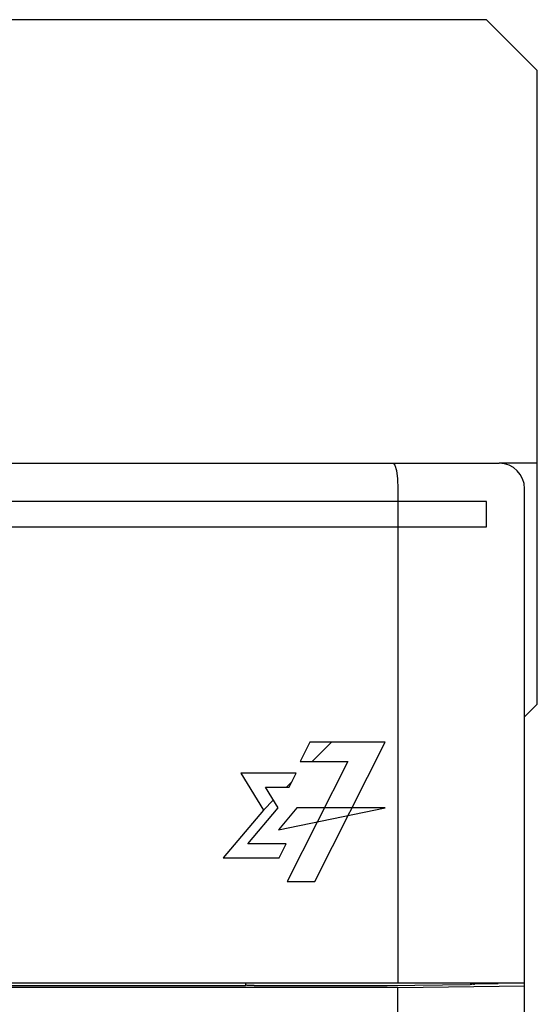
# Model space of a CAD drawing. Extents: x 97 to 1223, y 94 to 848.
# Tile 14 of 41: x 255 to 276, y 739 to 778. Entities that reach past the tile are written whole.
import ezdxf

# ---------------------------------------------------------------- set-up
doc = ezdxf.new("R2010")
doc.units = 0
doc.header["$LTSCALE"] = 69.3
for name, color, linetype in [('ALL_AXIS', 7, 'CONTINUOUS'), ('ALL_CURVE', 7, 'CONTINUOUS'), ('ALL_FEATURES', 7, 'CONTINUOUS')]:
    doc.layers.add(name, color=color, linetype=linetype)

msp = doc.modelspace()

# ---------------------------------------------------------------- linework, layer by layer
at = {"layer": 'ALL_AXIS', "color": 7, "linetype": 'CONTINUOUS'}
msp.add_line((275, 598.3), (275, 739.388), dxfattribs=at)
at = {"layer": 'ALL_CURVE', "color": 4, "linetype": 'CONTINUOUS'}
for p, q in [((273.5, 758.5), (236.5, 758.5)), ((273.5, 757.5), (273.5, 758.5)), ((254.5, 757.5), (273.5, 757.5)), ((266.514, 749), (266.133, 748.24)), ((269.5, 749), (266.514, 749)), ((266.723, 743.5), (269.5, 749)), ((266.133, 748.24), (268.023, 748.24)), ((268.023, 748.24), (266.822, 745.864)), ((263.792, 747.772), (264.688, 746.319)), ((265.984, 747.772), (263.792, 747.772)), ((265.707, 747.225), (265.984, 747.772)), ((265.275, 746.416), (264.776, 747.225)), ((264.776, 747.225), (265.707, 747.225)), ((264.688, 746.319), (263.099, 744.435)), ((264.069, 744.983), (265.275, 746.416)), ((266.01, 746.416), (265.287, 745.547)), ((265.287, 745.547), (269.5, 746.416)), ((269.5, 746.416), (266.01, 746.416)), ((266.822, 745.864), (265.626, 743.5)), ((265.583, 744.983), (264.069, 744.983)), ((265.305, 744.435), (265.583, 744.983)), ((263.099, 744.435), (265.305, 744.435)), ((265.626, 743.5), (266.723, 743.5))]:
    msp.add_line(p, q, dxfattribs=at)
at = {"layer": 'ALL_CURVE', "color": 2, "linetype": 'CONTINUOUS'}
for p, q in [((266.609, 748.24), (267.369, 749)), ((265.595, 747.225), (265.822, 747.453)), ((264.688, 746.319), (265.088, 746.719))]:
    msp.add_line(p, q, dxfattribs=at)
at = {"layer": 'ALL_FEATURES', "color": 3, "linetype": 'CONTINUOUS'}
for p, q in [((273.5, 777.5), (166.5, 777.5)), ((275.5, 775.5), (273.5, 777.5)), ((275.5, 750.5), (275.5, 775.5)), ((275.5, 760), (274, 760)), ((275, 750), (275.5, 750.5))]:
    msp.add_line(p, q, dxfattribs=at)
at = {"layer": 'ALL_FEATURES', "color": 7, "linetype": 'CONTINUOUS'}
for p, q in [((220.3, 760), (274, 760)), ((270, 759), (270, 739.5)), ((275, 739.388), (275, 759)), ((270, 739.318), (234.395, 739.318)), ((235, 739.5), (275, 739.5)), ((263.977, 739.388), (237.035, 739.388)), ((263.977, 739.388), (264, 739.434)), ((264, 739.434), (264, 739.5)), ((264.025, 739.409), (264, 739.434)), ((264.325, 739.399), (269.537, 739.399)), ((270, 739.318), (275, 739.388)), ((270, 735.25), (270, 739.318)), ((273.033, 739.464), (273.035, 739.485)), ((273.035, 739.485), (273.958, 739.479)), ((273.958, 739.479), (273.96, 739.5)), ((273.958, 739.479), (273.958, 739.5))]:
    msp.add_line(p, q, dxfattribs=at)
for points in [[(269.807, 760), (269.88, 759.925), (269.943, 759.711), (269.985, 759.386), (270, 759)], [(264.325, 739.399), (264.212, 739.399), (264.116, 739.402), (264.051, 739.405), (264.025, 739.409)], [(269.537, 739.399), (269.575, 739.399), (272.844, 739.445)], [(272.975, 739.448), (272.917, 739.446), (272.844, 739.445)], [(272.975, 739.448), (273.017, 739.453), (273.033, 739.464)]]:
    msp.add_lwpolyline(points, dxfattribs=at)
msp.add_arc((274, 759), 1, 0, 90, dxfattribs=at)

doc.saveas('drawing.dxf')
